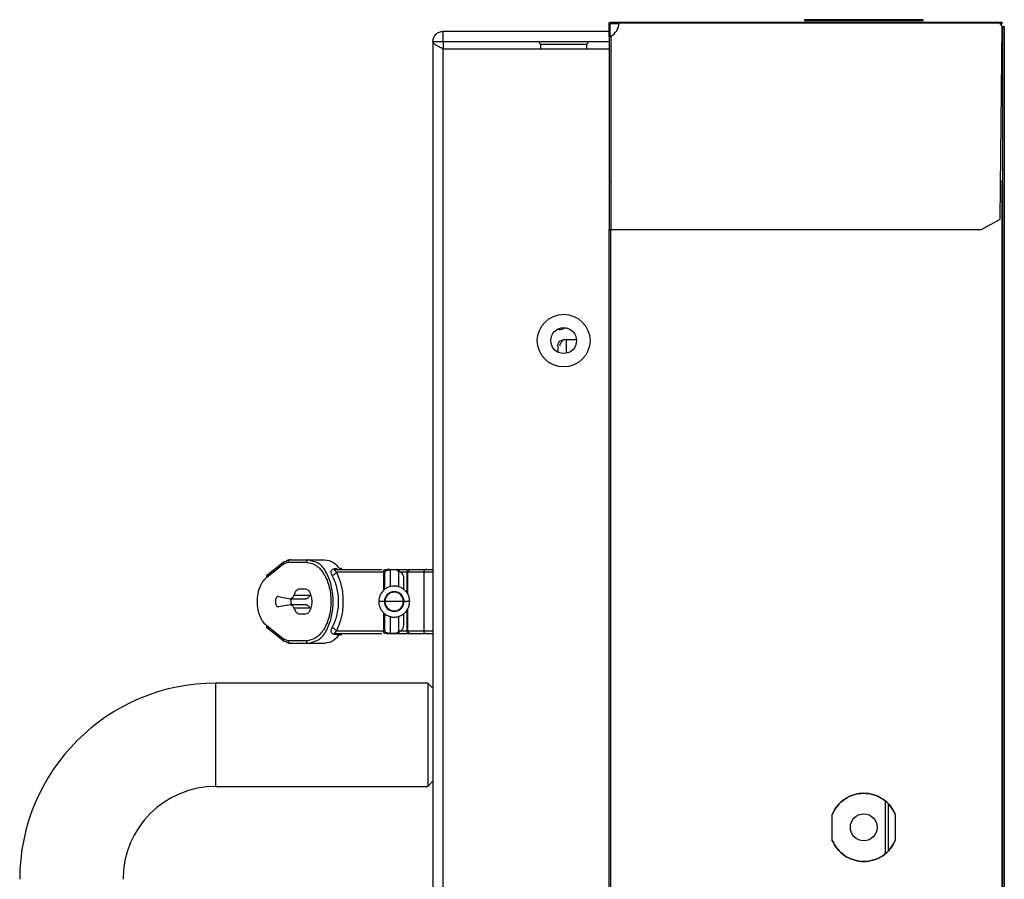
# Model space of a CAD drawing. Header units: millimetres. Extents: x 0 to 1118, y 0 to 864.
# Tile 7 of 69: x 60 to 84, y 451 to 471. Entities that reach past the tile are written whole.
import ezdxf

# ---------------------------------------------------------------- set-up
doc = ezdxf.new("R2010")
doc.units = ezdxf.units.MM

msp = doc.modelspace()

# ---------------------------------------------------------------- linework, layer by layer
at = {"color": 7, "linetype": 'Continuous', "lineweight": 30}
for p, q in [((74.7182, 471.2891), (74.9182, 471.2891)), ((74.7182, 471.2891), (74.7182, 471.2691)), ((74.9182, 471.2691), (74.7182, 471.2691)), ((74.7182, 471.2691), (74.7182, 471.2516)), ((74.9182, 471.2891), (84.1182, 471.2891)), ((74.9182, 471.2688), (84.1186, 471.2688)), ((79.4057, 471.3486), (79.4057, 471.3286)), ((82.2807, 471.3486), (79.4057, 471.3486)), ((79.4057, 471.3286), (82.2807, 471.3286)), ((82.2807, 471.3286), (82.2807, 471.3486)), ((84.1182, 471.2891), (84.1932, 471.2891)), ((84.1932, 471.2691), (84.1182, 471.2691)), ((84.1932, 471.1942), (84.1186, 471.2688)), ((84.1932, 471.2691), (84.1932, 471.2891)), ((84.1932, 471.2516), (84.1932, 471.2691)), ((70.6682, 470.8191), (70.6682, 471.0691)), ((70.6682, 471.0691), (74.6782, 471.0691)), ((74.6782, 471.2491), (74.6982, 471.2491)), ((74.6782, 471.1305), (74.6782, 471.2491)), ((74.6982, 471.1305), (74.6782, 471.1305)), ((74.6782, 470.9399), (74.6782, 471.1305)), ((74.6982, 471.1305), (74.6982, 471.2491)), ((74.6982, 470.9482), (74.6982, 471.1305)), ((74.7007, 471.2341), (74.7007, 470.9488)), ((74.9178, 471.2516), (74.7182, 471.2516)), ((84.1359, 471.2516), (84.1932, 471.2516)), ((84.1432, 466.5192), (84.1932, 471.1942)), ((84.2057, 471.1866), (84.2432, 471.1866)), ((84.2057, 300.9566), (84.2057, 471.1866)), ((84.2432, 471.1866), (84.2432, 300.9566)), ((70.4182, 470.8191), (70.4182, 301.3391)), ((70.4182, 470.8191), (70.6682, 470.8191)), ((70.6682, 470.8191), (70.6682, 470.6423)), ((70.6682, 470.8191), (74.6782, 470.8191)), ((74.6782, 470.9399), (74.6782, 466.2692)), ((74.7182, 470.953), (74.7182, 466.2692)), ((70.6682, 470.6423), (74.6782, 470.6423)), ((70.6682, 301.5159), (70.6682, 470.6423)), ((73.0182, 470.7441), (73.0182, 470.6423)), ((74.1432, 470.6423), (74.1432, 470.7441)), ((84.1932, 467.4341), (84.153, 467.4341)), ((84.1932, 304.7091), (84.1932, 467.4341)), ((83.6932, 466.2692), (84.1432, 466.5192)), ((74.6832, 305.8893), (74.6832, 466.2692)), ((74.7182, 466.2692), (83.6932, 466.2692)), ((74.7182, 305.8893), (74.7182, 466.2692)), ((73.4682, 463.8466), (73.4192, 463.8466)), ((73.4382, 463.4502), (73.4382, 463.301)), ((73.6382, 463.5966), (73.6382, 463.2719)), ((73.8927, 463.5966), (73.6382, 463.5966)), ((66.8199, 458.2249), (66.3935, 457.8852)), ((66.3979, 457.8511), (66.7945, 458.167)), ((66.7945, 458.167), (66.9163, 458.2128)), ((66.9163, 458.2128), (67.3566, 458.2128)), ((66.9694, 458.2753), (67.4096, 458.2753)), ((67.5163, 458.2342), (67.4096, 458.2753)), ((67.4096, 458.2753), (67.7928, 458.2753)), ((68.0801, 458.0378), (69.1832, 458.0378)), ((69.2177, 457.9753), (68.0844, 457.9753)), ((68.2088, 458.0394), (68.2079, 458.0424)), ((69.2557, 457.9753), (69.2177, 457.9753)), ((69.2557, 457.5597), (69.2557, 457.9753)), ((69.308, 458.037), (69.2979, 458.029)), ((69.3807, 458.0351), (69.3807, 458.0378)), ((69.3807, 458.0378), (69.5407, 458.0378)), ((69.3807, 458.0351), (69.5407, 458.0351)), ((69.5407, 458.0378), (69.5407, 458.0351)), ((69.5407, 458.0378), (69.5528, 458.0378)), ((69.5807, 457.9997), (69.5986, 457.9954)), ((69.6097, 457.9948), (69.6097, 457.9944)), ((69.7891, 457.9753), (69.7891, 457.4721)), ((70.2171, 457.9753), (69.8097, 457.9753)), ((69.8518, 458.0378), (69.8671, 458.0378)), ((69.8671, 458.0378), (70.2973, 458.0378)), ((70.1933, 457.9774), (70.1933, 456.5482)), ((69.7057, 457.832), (69.7057, 457.5608)), ((67.3345, 457.5628), (67.1888, 457.5628)), ((66.6788, 457.3871), (66.9634, 457.3325)), ((66.9634, 457.3325), (67.345, 457.3325)), ((67.0523, 457.4168), (67.434, 457.4168)), ((66.9696, 457.1811), (66.6772, 457.1382)), ((67.3512, 457.1811), (66.9696, 457.1811)), ((67.4365, 457.101), (67.0549, 457.101)), ((69.2557, 456.5503), (69.2557, 456.9648)), ((69.7057, 456.9659), (69.7057, 456.6935)), ((69.7891, 457.0517), (69.7891, 456.5503)), ((67.1888, 456.9628), (67.3345, 456.9628)), ((66.3935, 456.6404), (66.8199, 456.3007)), ((66.7945, 456.3586), (66.3979, 456.6745)), ((68.0801, 456.4878), (69.1832, 456.4878)), ((68.0801, 456.4878), (68.0801, 456.4617)), ((68.0844, 456.5503), (69.2177, 456.5503)), ((69.2177, 456.5503), (69.2557, 456.5503)), ((69.5407, 456.4904), (69.3807, 456.4904)), ((69.3807, 456.4878), (69.3807, 456.4904)), ((69.3807, 456.4878), (69.5409, 456.4878)), ((69.5407, 456.4904), (69.5407, 456.4878)), ((69.5986, 456.5302), (69.5807, 456.5259)), ((69.6084, 456.539), (69.6098, 456.5308)), ((69.8097, 456.5503), (70.2171, 456.5503)), ((69.8518, 456.4878), (69.8671, 456.4878)), ((69.8584, 456.4885), (69.861, 456.4884)), ((69.8671, 456.4878), (70.2558, 456.4878)), ((66.9163, 456.3128), (66.7945, 456.3586)), ((67.3566, 456.3128), (66.9163, 456.3128)), ((67.4096, 456.2503), (66.9694, 456.2503)), ((67.4096, 456.2503), (67.5163, 456.2913)), ((67.7928, 456.2503), (67.4096, 456.2503)), ((68.0801, 456.4617), (68.1559, 456.4617)), ((70.2932, 455.2891), (65.1682, 455.2891)), ((65.1682, 452.7891), (65.1682, 455.2891)), ((70.4182, 455.1641), (70.2932, 455.2891)), ((70.2932, 455.2891), (70.2932, 452.7891)), ((70.2932, 452.7891), (70.4182, 452.9141)), ((65.1682, 452.7891), (70.2932, 452.7891)), ((81.3682, 451.171), (81.3682, 452.4222)), ((81.4432, 451.2391), (81.4432, 452.3541)), ((80.0807, 451.4816), (80.0807, 452.1116)), ((81.6057, 452.1116), (81.6057, 451.4816))]:
    msp.add_line(p, q, dxfattribs=at)
at = {"color": 8, "linetype": 'Continuous', "lineweight": 30}
for p, q in [((74.1432, 470.7441), (73.0182, 470.7441)), ((73.4682, 463.8466), (73.4682, 463.8706)), ((69.2177, 457.9753), (69.2177, 457.5273)), ((69.2557, 457.9753), (69.2656, 457.9971)), ((69.3807, 458.0351), (69.38, 457.6196)), ((69.5807, 457.9997), (69.5814, 457.6183)), ((69.7891, 457.9753), (69.6468, 457.9753)), ((69.7891, 457.9753), (69.8097, 457.9753)), ((69.8097, 457.4413), (69.8097, 457.9753)), ((69.2177, 456.998), (69.2177, 456.5503)), ((69.8097, 456.5503), (69.8097, 457.0896)), ((69.38, 456.9038), (69.3807, 456.4904)), ((69.5814, 456.9084), (69.5807, 456.5259)), ((69.6109, 456.5503), (69.7891, 456.5503)), ((69.8097, 456.5503), (69.7891, 456.5503))]:
    msp.add_line(p, q, dxfattribs=at)
at = {"color": 7, "linetype": 'Continuous', "lineweight": 30, "flags": 128}
msp.add_lwpolyline([(74.9182, 471.2891), (74.9182, 471.2887), (74.9182, 471.2876), (74.9182, 471.2857), (74.9182, 471.2832), (74.9182, 471.2801), (74.9182, 471.2766), (74.9182, 471.2728), (74.9182, 471.2688)], dxfattribs=at)
at = {"color": 7, "linetype": 'Continuous', "lineweight": 30}
for centre, radius in [((73.5807, 463.5791), 0.6375), ((73.5807, 463.5791), 0.3125), ((80.8432, 451.7966), 0.325)]:
    msp.add_circle(centre, radius, dxfattribs=at)
for centre, radius, start, end in [((74.5682, 471.2692), 0.35, 295.37693, 359.93571), ((74.7182, 471.2341), 0.0175, 90, 180), ((72.9432, 470.7441), 0.075, 0, 90), ((74.2182, 470.7441), 0.075, 90, 180), ((73.4682, 464.0966), 0.25, 270, 304.38349), ((69.3182, 457.9753), 0.0625, 90, 180), ((69.4807, 457.2628), 0.2386, 0, 180), ((69.4807, 457.2628), 0.225, 360, 180), ((69.4807, 457.2628), 0.2386, 180, 0), ((69.4807, 457.2628), 0.225, 180, 360), ((69.3182, 456.5503), 0.0625, 180, 270), ((65.1682, 450.5391), 4.75, 90, 180), ((65.1682, 450.5391), 2.25, 90, 180)]:
    msp.add_arc(centre, radius, start, end, dxfattribs=at)
for points, knots in [([(74.6782, 471.2491), (74.6787, 471.2537), (74.6796, 471.2628), (74.6867, 471.2749), (74.6972, 471.284), (74.7084, 471.2885), (74.7156, 471.2889), (74.7182, 471.2891)], [0, 0, 0, 0, 0.2171946, 0.4344907, 0.6527533, 0.8720669, 1, 1, 1, 1]), ([(74.6982, 471.2491), (74.6985, 471.2515), (74.699, 471.2563), (74.7029, 471.2626), (74.7086, 471.2671), (74.7141, 471.2689), (74.7173, 471.2691), (74.7182, 471.2691)], [0, 0, 0, 0, 0.2259702, 0.4518306, 0.6807365, 0.9140736, 1, 1, 1, 1]), ([(74.7182, 470.953), (74.7131, 470.9518), (74.7027, 470.9494), (74.6895, 470.9461), (74.6801, 470.9429), (74.6788, 470.9409), (74.6782, 470.9399)], [0, 0, 0, 0, 0.2473547, 0.496442, 0.7473085, 1, 1, 1, 1]), ([(74.7182, 470.953), (74.7156, 470.9518), (74.7105, 470.9494), (74.7039, 470.9461), (74.6992, 470.9429), (74.6985, 470.9409), (74.6982, 470.9399)], [0, 0, 0, 0, 0.2501572, 0.5001111, 0.7500094, 1, 1, 1, 1]), ([(66.8475, 458.2229), (66.8434, 458.2237), (66.8352, 458.2252), (66.8236, 458.2236), (66.8145, 458.2204), (66.8103, 458.2168), (66.8089, 458.2155)], [0, 0, 0, 0, 0.2844543, 0.5689087, 0.853363, 1, 1, 1, 1]), ([(66.9694, 458.2753), (66.9485, 458.2731), (66.9066, 458.2687), (66.8673, 458.2382), (66.8475, 458.2229)], [0, 0, 0, 0, 0.4996319, 1, 1, 1, 1]), ([(67.3566, 458.2128), (67.4287, 458.2008), (67.5726, 458.1768), (67.7356, 458.0116), (67.8401, 457.825), (67.9016, 457.6563), (67.9411, 457.4658), (67.9548, 457.2628), (67.9411, 457.0598), (67.9016, 456.8693), (67.8401, 456.7006), (67.7356, 456.514), (67.5727, 456.3488), (67.4287, 456.3248), (67.3566, 456.3128)], [0, 0, 0, 0, 0.1252067, 0.2501264, 0.3127214, 0.3752247, 0.4376395, 0.499999, 0.5623587, 0.6247737, 0.6872771, 0.7498718, 0.8747918, 1, 1, 1, 1]), ([(67.7928, 458.2753), (67.8675, 458.2634), (67.9966, 458.2428), (68.1086, 458.117), (68.1559, 458.0639)], [0, 0, 0, 0, 0.57814385, 1, 1, 1, 1]), ([(67.9784, 457.897), (67.9694, 457.9165), (67.9556, 457.9464), (67.9539, 457.9851), (67.9616, 458.0124), (67.9784, 458.035), (68.0051, 458.0522), (68.0403, 458.0623), (68.0664, 458.0634), (68.0801, 458.0639)], [0, 0, 0, 0, 0.2552215, 0.3917505, 0.5135412, 0.6382042, 0.7517398, 0.8699533, 1, 1, 1, 1]), ([(67.9784, 457.897), (67.9893, 457.9009), (68.0115, 457.9089), (68.0423, 457.9281), (68.0683, 457.9508), (68.0791, 457.9673), (68.0844, 457.9753)], [0, 0, 0, 0, 0.24480753, 0.49999867, 0.75519058, 1, 1, 1, 1]), ([(68.0844, 457.9753), (68.0664, 457.988), (68.0444, 458.0034), (68.0385, 458.0229), (68.041, 458.0283), (68.0433, 458.0306), (68.0454, 458.0321), (68.0481, 458.0334), (68.0527, 458.0351), (68.0641, 458.0376), (68.0733, 458.0377), (68.0801, 458.0378)], [0, 0, 0, 0, 0.5937674, 0.7207293, 0.7657997, 0.7848432, 0.8022961, 0.820203, 0.8386067, 0.880437, 1, 1, 1, 1]), ([(68.0844, 457.9753), (68.1297, 457.8648), (68.2158, 457.6548), (68.2531, 457.2632), (68.2159, 456.8712), (68.1298, 456.6611), (68.0844, 456.5503)], [0, 0, 0, 0, 0.2630506, 0.4999498, 0.736245, 1, 1, 1, 1]), ([(68.2047, 458.0529), (68.2037, 458.0542), (68.2009, 458.0583), (68.1935, 458.0629), (68.1828, 458.0665), (68.1698, 458.0672), (68.1605, 458.065), (68.1559, 458.0639)], [0, 0, 0, 0, 0.1044048, 0.3117058, 0.5337321, 0.7653885, 1, 1, 1, 1]), ([(68.2275, 458.0378), (68.2149, 458.0388), (68.1899, 458.0409), (68.1671, 458.0563), (68.1559, 458.0639)], [0, 0, 0, 0, 0.5040631, 1, 1, 1, 1]), ([(69.2656, 457.9971), (69.2661, 457.9981), (69.2688, 458.0051), (69.285, 458.0148), (69.3093, 458.025), (69.3318, 458.0308), (69.3557, 458.0344), (69.3727, 458.0349), (69.3807, 458.0351)], [0, 0, 0, 0, 0.0620191, 0.4150298, 0.599039, 0.7538674, 0.8846986, 1, 1, 1, 1]), ([(69.3049, 458.0342), (69.2991, 458.0316), (69.2872, 458.0262), (69.2745, 458.0142), (69.27, 458.0046), (69.2684, 458.0011)], [0, 0, 0, 0, 0.3729187, 0.7679976, 1, 1, 1, 1]), ([(69.3807, 458.0378), (69.3789, 458.0378), (69.3752, 458.0378), (69.3676, 458.0378), (69.3562, 458.0378), (69.3405, 458.0378), (69.3224, 458.0378), (69.3199, 458.0378), (69.3182, 458.0378)], [0, 0, 0, 0, 0.0232747, 0.0475195, 0.1040404, 0.2230669, 0.4770563, 1, 1, 1, 1]), ([(69.6032, 457.9753), (69.6024, 457.9832), (69.6011, 457.9952), (69.5933, 458.0098), (69.5852, 458.0198), (69.5752, 458.0279), (69.5607, 458.0357), (69.5486, 458.037), (69.5407, 458.0378)], [0, 0, 0, 0, 0.2394568, 0.3683607, 0.5, 0.6316393, 0.7605432, 1, 1, 1, 1]), ([(69.5407, 458.0351), (69.5413, 458.0305), (69.5424, 458.0222), (69.5564, 458.01), (69.5721, 458.0033), (69.5807, 457.9997)], [0, 0, 0, 0, 0.3645094, 0.6528059, 1, 1, 1, 1]), ([(69.6032, 457.9753), (69.6023, 457.9825), (69.601, 457.9937), (69.5935, 458.0074), (69.5857, 458.017), (69.5758, 458.0249), (69.5611, 458.0328), (69.5488, 458.0342), (69.5407, 458.0351)], [0, 0, 0, 0, 0.232076, 0.3586569, 0.4893549, 0.6216047, 0.7526541, 1, 1, 1, 1]), ([(69.6109, 457.9753), (69.6101, 457.9832), (69.6089, 457.9952), (69.6017, 458.0098), (69.5942, 458.0198), (69.5849, 458.0279), (69.5714, 458.0357), (69.5601, 458.037), (69.5528, 458.0378)], [0, 0, 0, 0, 0.2394568, 0.3683607, 0.5, 0.6316393, 0.7605432, 1, 1, 1, 1]), ([(69.5528, 458.0378), (69.5598, 458.0378), (69.5755, 458.0378), (69.612, 458.0378), (69.651, 458.0378), (69.6869, 458.0378), (69.7253, 458.0378), (69.763, 458.0378), (69.7848, 458.0378), (69.7949, 458.0378)], [0, 0, 0, 0, 0.16049, 0.3620972, 0.4839912, 0.6063432, 0.7404618, 0.8785236, 1, 1, 1, 1]), ([(69.5807, 457.9997), (69.584, 458.0002), (69.5908, 458.0013), (69.6008, 457.9995), (69.6103, 457.9948), (69.6174, 457.9887), (69.6204, 457.9833), (69.6213, 457.9816)], [0, 0, 0, 0, 0.2018721, 0.4190104, 0.6476689, 0.8825559, 1, 1, 1, 1]), ([(69.5986, 457.9954), (69.6112, 457.9903), (69.638, 457.9792), (69.6706, 457.9463), (69.699, 457.8973), (69.7033, 457.8562), (69.7057, 457.832)], [0, 0, 0, 0, 0.1900921, 0.4054134, 0.6512286, 1, 1, 1, 1]), ([(69.8518, 458.0378), (69.8439, 458.037), (69.8318, 458.0357), (69.8172, 458.0279), (69.8072, 458.0198), (69.7991, 458.0098), (69.7913, 457.9952), (69.79, 457.9832), (69.7891, 457.9753)], [0, 0, 0, 0, 0.23930355, 0.36813294, 0.49971958, 0.63134249, 0.76027984, 1, 1, 1, 1]), ([(69.8086, 457.9753), (69.8089, 457.9802), (69.8095, 457.9892), (69.8145, 458.0032), (69.8238, 458.0176), (69.8368, 458.0289), (69.847, 458.0327), (69.8505, 458.0339)], [0, 0, 0, 0, 0.18896992, 0.35106176, 0.57185422, 0.85466097, 1, 1, 1, 1]), ([(69.8097, 457.9753), (69.8107, 457.9841), (69.8128, 458.0026), (69.8283, 458.0235), (69.8476, 458.0357), (69.8608, 458.0371), (69.8671, 458.0378)], [0, 0, 0, 0, 0.2702613, 0.5624294, 0.7897364, 1, 1, 1, 1]), ([(70.2558, 458.0378), (70.2509, 458.0375), (70.2419, 458.0369), (70.2279, 458.0318), (70.2133, 458.0226), (70.2017, 458.0084), (70.1946, 457.9917), (70.1937, 457.981), (70.1933, 457.9753)], [0, 0, 0, 0, 0.148809, 0.2764423, 0.4502651, 0.6721072, 0.8266249, 1, 1, 1, 1]), ([(70.2613, 458.0378), (70.2586, 458.0378), (70.253, 458.0378), (70.2615, 458.0378), (70.2818, 458.0378), (70.3105, 458.0378), (70.3425, 458.0378), (70.3754, 458.0378), (70.4016, 458.0378), (70.4151, 458.0378), (70.4182, 458.0378)], [0, 0, 0, 0, 0.1459884, 0.2992863, 0.4518146, 0.5957254, 0.7171592, 0.8390916, 0.9624696, 1, 1, 1, 1]), ([(66.3979, 456.6745), (66.3673, 456.7036), (66.3061, 456.7616), (66.2325, 456.8999), (66.1822, 457.0701), (66.1643, 457.2628), (66.1822, 457.4555), (66.2325, 457.6257), (66.3061, 457.7639), (66.3673, 457.822), (66.3979, 457.8511)], [0, 0, 0, 0, 0.1255544, 0.2507184, 0.3755059, 0.4999988, 0.6244916, 0.7492788, 0.8744419, 1, 1, 1, 1]), ([(67.9784, 456.6286), (68.0217, 456.721), (68.0869, 456.8601), (68.1277, 457.0873), (68.1388, 457.2628), (68.1277, 457.4383), (68.0869, 457.6655), (68.0218, 457.8046), (67.9784, 457.897)], [0, 0, 0, 0, 0.2503755, 0.3766797, 0.4999992, 0.6233477, 0.7496318, 1, 1, 1, 1]), ([(69.8557, 457.2628), (69.8536, 457.2931), (69.8494, 457.3528), (69.8173, 457.435), (69.7721, 457.5032), (69.7065, 457.5674), (69.6262, 457.6133), (69.5299, 457.6382), (69.4221, 457.6398), (69.3152, 457.6061), (69.2245, 457.5421), (69.1604, 457.4663), (69.1147, 457.3701), (69.1087, 457.2987), (69.1057, 457.2628)], [0, 0, 0, 0, 0.0771632, 0.1521849, 0.2221942, 0.285062, 0.3849959, 0.45444, 0.5372405, 0.6573493, 0.7334045, 0.8182022, 0.9085284, 1, 1, 1, 1]), ([(66.9995, 457.1911), (66.9971, 457.1985), (66.9923, 457.2133), (66.9883, 457.2383), (66.987, 457.2643), (66.9887, 457.2901), (66.992, 457.3111), (66.9957, 457.3221), (66.9969, 457.3257)], [0, 0, 0, 0, 0.1818182, 0.3636364, 0.5454545, 0.7272727, 0.9090909, 1, 1, 1, 1]), ([(69.1057, 457.2628), (69.1078, 457.2325), (69.112, 457.1728), (69.1442, 457.0906), (69.1894, 457.0223), (69.2549, 456.9582), (69.3353, 456.9123), (69.4316, 456.8874), (69.5393, 456.8858), (69.6462, 456.9195), (69.7369, 456.9835), (69.801, 457.0593), (69.8468, 457.1555), (69.8527, 457.2269), (69.8557, 457.2628)], [0, 0, 0, 0, 0.0771632, 0.1521849, 0.2221942, 0.285062, 0.3849959, 0.45444, 0.5372405, 0.6573493, 0.7334045, 0.8182022, 0.9085284, 1, 1, 1, 1]), ([(69.1057, 457.2628), (69.1078, 457.2325), (69.112, 457.1728), (69.1442, 457.0906), (69.1894, 457.0223), (69.2549, 456.9582), (69.3353, 456.9123), (69.4316, 456.8874), (69.5393, 456.8858), (69.6462, 456.9195), (69.7369, 456.9835), (69.801, 457.0593), (69.8468, 457.1555), (69.8527, 457.2269), (69.8557, 457.2628)], [0, 0, 0, 0, 0.0771632, 0.1521849, 0.2221942, 0.285062, 0.3849959, 0.45444, 0.5372405, 0.6573493, 0.7334045, 0.8182022, 0.9085284, 1, 1, 1, 1]), ([(69.2421, 457.2628), (69.2464, 457.2628), (69.2541, 457.2628), (69.2552, 457.2628), (69.2557, 457.2628)], [0, 0, 0, 0, 0.56, 1, 1, 1, 1]), ([(69.4807, 457.2628), (69.4606, 457.2628), (69.4185, 457.2628), (69.3581, 457.2628), (69.3033, 457.2628), (69.2635, 457.2628), (69.2583, 457.2628), (69.2557, 457.2628)], [0, 0, 0, 0, 0.1712697, 0.3580735, 0.5538408, 0.7837823, 1, 1, 1, 1]), ([(69.7057, 457.2628), (69.7015, 457.2628), (69.6929, 457.2628), (69.6304, 457.2628), (69.555, 457.2628), (69.5047, 457.2628), (69.4807, 457.2628)], [0, 0, 0, 0, 0.27798592, 0.57205847, 0.79607139, 1, 1, 1, 1]), ([(69.7057, 457.2628), (69.7066, 457.2628), (69.708, 457.2628), (69.7159, 457.2628), (69.7194, 457.2628)], [0, 0, 0, 0, 0.56, 1, 1, 1, 1]), ([(68.0801, 456.4617), (68.0665, 456.4622), (68.0406, 456.4632), (68.0054, 456.4734), (67.9781, 456.4903), (67.957, 456.5198), (67.9509, 456.5675), (67.9685, 456.6067), (67.9784, 456.6286)], [0, 0, 0, 0, 0.1292178, 0.2466466, 0.3633849, 0.4872253, 0.7133319, 1, 1, 1, 1]), ([(68.0844, 456.5503), (68.0791, 456.5583), (68.0683, 456.5747), (68.0423, 456.5975), (68.0115, 456.6167), (67.9893, 456.6247), (67.9784, 456.6286)], [0, 0, 0, 0, 0.2448089, 0.5000007, 0.7551921, 1, 1, 1, 1]), ([(68.0801, 456.4878), (68.0733, 456.4879), (68.0641, 456.488), (68.0526, 456.4905), (68.0481, 456.4921), (68.0454, 456.4935), (68.0433, 456.495), (68.041, 456.4973), (68.0385, 456.5027), (68.0444, 456.5222), (68.0664, 456.5376), (68.0844, 456.5503)], [0, 0, 0, 0, 0.119584, 0.1614099, 0.1798083, 0.1977088, 0.2151661, 0.2342137, 0.2792899, 0.4062492, 1, 1, 1, 1]), ([(68.0815, 456.483), (68.0768, 456.4834), (68.0677, 456.484), (68.0576, 456.4862), (68.0516, 456.4884), (68.0484, 456.4902), (68.0464, 456.492), (68.0461, 456.493), (68.0459, 456.4935)], [0, 0, 0, 0, 0.2856586, 0.542363, 0.660536, 0.7738053, 0.8857662, 1, 1, 1, 1]), ([(68.1559, 456.4617), (68.1671, 456.4693), (68.1899, 456.4847), (68.2149, 456.4868), (68.2275, 456.4878)], [0, 0, 0, 0, 0.4959368, 1, 1, 1, 1]), ([(69.273, 456.5257), (69.2737, 456.5179), (69.2752, 456.5026), (69.2899, 456.4951), (69.2971, 456.4915)], [0, 0, 0, 0, 0.50967716, 1, 1, 1, 1]), ([(69.3807, 456.4904), (69.3725, 456.4907), (69.3549, 456.4911), (69.3304, 456.495), (69.308, 456.5011), (69.2869, 456.5097), (69.279, 456.5166), (69.2745, 456.5204)], [0, 0, 0, 0, 0.1438624, 0.3055629, 0.4949942, 0.7183948, 1, 1, 1, 1]), ([(69.3292, 456.4878), (69.3337, 456.4878), (69.3407, 456.4878), (69.3569, 456.4878), (69.3694, 456.4878), (69.3759, 456.4878), (69.3791, 456.4878), (69.3807, 456.4878)], [0, 0, 0, 0, 0.5324678, 0.8138643, 0.9138354, 0.9577271, 1, 1, 1, 1]), ([(69.5407, 456.4904), (69.5488, 456.4914), (69.5611, 456.4928), (69.5758, 456.5007), (69.5857, 456.5086), (69.5935, 456.5182), (69.601, 456.5319), (69.6023, 456.5431), (69.6032, 456.5503)], [0, 0, 0, 0, 0.2473519, 0.3784021, 0.5106514, 0.6413482, 0.7679273, 1, 1, 1, 1]), ([(69.5807, 456.5259), (69.5722, 456.5223), (69.5565, 456.5156), (69.5424, 456.5034), (69.5413, 456.4951), (69.5407, 456.4904)], [0, 0, 0, 0, 0.3441925, 0.6332455, 1, 1, 1, 1]), ([(69.5409, 456.4878), (69.545, 456.488), (69.5533, 456.4885), (69.5639, 456.492), (69.5749, 456.4975), (69.5871, 456.507), (69.5949, 456.5182), (69.5983, 456.5258), (69.5987, 456.527), (69.5992, 456.5281), (69.6005, 456.5318), (69.6026, 456.5393), (69.603, 456.5462), (69.6032, 456.5503)], [0, 0, 0, 0, 0.1263107, 0.253143, 0.3403369, 0.5022225, 0.722093, 0.7505295, 0.7547884, 0.7623585, 0.7873328, 0.8751149, 1, 1, 1, 1]), ([(69.5409, 456.4878), (69.5419, 456.4878), (69.544, 456.4878), (69.5563, 456.4878), (69.5754, 456.4878), (69.6021, 456.4878), (69.634, 456.4878), (69.6682, 456.4878), (69.7027, 456.4878), (69.7365, 456.4878), (69.7691, 456.4878), (69.7998, 456.4878), (69.8279, 456.4878), (69.8418, 456.4878), (69.8489, 456.4878)], [0, 0, 0, 0, 0.0799724, 0.1597834, 0.2463444, 0.3349106, 0.4232237, 0.5090625, 0.5879129, 0.6664444, 0.7460425, 0.825319, 0.911582, 1, 1, 1, 1]), ([(69.6213, 456.544), (69.6204, 456.5422), (69.6174, 456.5369), (69.6103, 456.5308), (69.6008, 456.526), (69.5908, 456.5243), (69.584, 456.5254), (69.5807, 456.5259)], [0, 0, 0, 0, 0.1174427, 0.3523295, 0.5809892, 0.7981285, 1, 1, 1, 1]), ([(69.7057, 456.6935), (69.7031, 456.6686), (69.6986, 456.6262), (69.6689, 456.5771), (69.6363, 456.5455), (69.6107, 456.5351), (69.5986, 456.5302)], [0, 0, 0, 0, 0.36044914, 0.61333341, 0.81793828, 1, 1, 1, 1]), ([(69.7891, 456.5503), (69.7895, 456.5454), (69.7901, 456.5364), (69.7951, 456.5224), (69.8044, 456.5078), (69.8186, 456.4962), (69.8353, 456.4891), (69.8461, 456.4882), (69.8518, 456.4878)], [0, 0, 0, 0, 0.1478998, 0.2747631, 0.4475702, 0.6695325, 0.8250325, 1, 1, 1, 1]), ([(69.8603, 456.4887), (69.8558, 456.4898), (69.8473, 456.4918), (69.8343, 456.499), (69.8223, 456.5098), (69.8139, 456.5235), (69.8093, 456.5372), (69.8088, 456.5458), (69.8085, 456.5503)], [0, 0, 0, 0, 0.1606573, 0.3015598, 0.5068524, 0.7078375, 0.8452076, 1, 1, 1, 1]), ([(69.8671, 456.4878), (69.8598, 456.4886), (69.8487, 456.4899), (69.8354, 456.4977), (69.8262, 456.5058), (69.8188, 456.5158), (69.8117, 456.5303), (69.8105, 456.5424), (69.8097, 456.5503)], [0, 0, 0, 0, 0.2394568, 0.3683607, 0.5, 0.6316393, 0.7605432, 1, 1, 1, 1]), ([(69.8597, 456.4882), (69.8604, 456.4883), (69.8615, 456.4883), (69.8609, 456.4884), (69.8608, 456.4885)], [0, 0, 0, 0, 0.7082167, 1, 1, 1, 1]), ([(70.1933, 456.5503), (70.1936, 456.5454), (70.1942, 456.5364), (70.1992, 456.5224), (70.2085, 456.5079), (70.2227, 456.4963), (70.2394, 456.4891), (70.2501, 456.4882), (70.2558, 456.4878)], [0, 0, 0, 0, 0.1487647, 0.2763699, 0.4501861, 0.6720499, 0.8265927, 1, 1, 1, 1]), ([(70.2613, 456.4878), (70.2586, 456.4878), (70.253, 456.4878), (70.2615, 456.4878), (70.2818, 456.4878), (70.3105, 456.4878), (70.3425, 456.4878), (70.3754, 456.4878), (70.4017, 456.4878), (70.4151, 456.4878), (70.4182, 456.4878)], [0, 0, 0, 0, 0.14599114, 0.29929194, 0.45182307, 0.59573657, 0.71767114, 0.8391069, 0.96298991, 1, 1, 1, 1]), ([(66.8089, 456.31), (66.8103, 456.3088), (66.8145, 456.3052), (66.8236, 456.302), (66.8352, 456.3004), (66.8434, 456.3019), (66.8475, 456.3027)], [0, 0, 0, 0, 0.146637, 0.4310913, 0.7155457, 1, 1, 1, 1]), ([(66.8475, 456.3027), (66.8639, 456.2897), (66.9032, 456.2585), (66.945, 456.2533), (66.9694, 456.2503)], [0, 0, 0, 0, 0.4156263, 1, 1, 1, 1]), ([(68.1559, 456.4617), (68.1085, 456.4085), (67.9965, 456.2827), (67.8674, 456.2622), (67.7928, 456.2503)], [0, 0, 0, 0, 0.422616, 1, 1, 1, 1]), ([(68.1559, 456.4617), (68.1605, 456.4606), (68.1697, 456.4584), (68.1826, 456.4591), (68.1933, 456.4625), (68.2005, 456.467), (68.2032, 456.4708), (68.204, 456.4719)], [0, 0, 0, 0, 0.2382039, 0.4734845, 0.6991523, 0.9100585, 1, 1, 1, 1])]:
    msp.add_open_spline(points, degree=3, knots=knots, dxfattribs=at)
for points in [[(84.1186, 471.2688), (84.1186, 471.2715), (84.1185, 471.2768), (84.1184, 471.2835), (84.1183, 471.2882), (84.1183, 471.2888), (84.1182, 471.2891)], [(70.4182, 470.8191), (70.422, 470.8519), (70.4295, 470.9174), (70.4873, 471), (70.5699, 471.0578), (70.6355, 471.0653), (70.6682, 471.0691)], [(70.6682, 470.6423), (70.6355, 470.6571), (70.5699, 470.6865), (70.4873, 470.7307), (70.4295, 470.7749), (70.422, 470.8044), (70.4182, 470.8191)], [(74.6982, 467.4341), (74.6985, 467.4341), (74.6991, 467.4341), (74.7038, 467.4341), (74.7104, 467.4341), (74.7156, 467.4341), (74.7182, 467.4341)], [(74.6782, 466.2692), (74.6788, 466.2692), (74.68, 466.2692), (74.6893, 466.2692), (74.7025, 466.2692), (74.713, 466.2692), (74.7182, 466.2692)], [(73.4382, 463.4502), (73.4397, 463.4655), (73.4427, 463.4962), (73.4659, 463.5381), (73.4989, 463.5721), (73.5382, 463.5959), (73.5775, 463.6087), (73.6106, 463.6113), (73.6337, 463.6061), (73.6367, 463.5998), (73.6382, 463.5966)], [(73.5574, 463.5744), (73.551, 463.5695), (73.5384, 463.5599), (73.5185, 463.5385), (73.5021, 463.5124), (73.4905, 463.4824), (73.489, 463.4609), (73.4882, 463.4502)], [(66.9163, 458.2128), (66.9171, 458.221), (66.9187, 458.2374), (66.931, 458.258), (66.9485, 458.2725), (66.9624, 458.2744), (66.9694, 458.2753)], [(67.4096, 458.2753), (67.4027, 458.2744), (67.3888, 458.2725), (67.3712, 458.258), (67.359, 458.2374), (67.3574, 458.221), (67.3566, 458.2128)], [(68.0801, 458.0639), (68.0801, 458.0564), (68.0801, 458.0413), (68.0801, 458.039), (68.0801, 458.0378)], [(69.2177, 457.9753), (69.2185, 457.9835), (69.2201, 457.9999), (69.2324, 458.0205), (69.2499, 458.035), (69.2638, 458.0369), (69.2707, 458.0378)], [(66.3979, 457.8511), (66.3972, 457.8554), (66.3958, 457.8641), (66.3972, 457.8765), (66.4011, 457.8875), (66.4077, 457.8967), (66.4164, 457.9036), (66.4269, 457.9078), (66.4386, 457.9093), (66.4468, 457.9078), (66.4509, 457.907)], [(67.1888, 457.5628), (67.1751, 457.5609), (67.1477, 457.557), (67.1096, 457.5263), (67.076, 457.4803), (67.0602, 457.438), (67.0523, 457.4168)], [(67.4935, 457.2628), (67.4911, 457.3021), (67.4863, 457.3807), (67.4495, 457.4799), (67.397, 457.5493), (67.3553, 457.5583), (67.3345, 457.5628)], [(66.6788, 457.3871), (66.6742, 457.3875), (66.665, 457.3882), (66.6515, 457.3825), (66.6389, 457.372), (66.6277, 457.3567), (66.6184, 457.3374), (66.6114, 457.3149), (66.607, 457.2902), (66.6054, 457.2643), (66.6067, 457.2383), (66.6107, 457.2134), (66.6174, 457.1906), (66.6265, 457.1709), (66.6375, 457.1551), (66.65, 457.1441), (66.6635, 457.1377), (66.6727, 457.138), (66.6772, 457.1382)], [(67.0523, 457.4168), (67.0472, 457.4033), (67.037, 457.3763), (67.0149, 457.3484), (66.9897, 457.3315), (66.9722, 457.3322), (66.9634, 457.3325)], [(67.3345, 456.9628), (67.3553, 456.9673), (67.397, 456.9763), (67.4495, 457.0457), (67.4863, 457.1449), (67.4911, 457.2235), (67.4935, 457.2628)], [(67.434, 457.4168), (67.4289, 457.4033), (67.4186, 457.3763), (67.3965, 457.3484), (67.3714, 457.3315), (67.3538, 457.3322), (67.345, 457.3325)], [(66.9696, 457.1811), (66.978, 457.1811), (66.9947, 457.1811), (67.0186, 457.165), (67.0398, 457.1388), (67.0499, 457.1136), (67.0549, 457.101)], [(67.0549, 457.101), (67.0629, 457.0809), (67.0788, 457.0407), (67.1118, 456.9972), (67.149, 456.9682), (67.1755, 456.9646), (67.1888, 456.9628)], [(67.3512, 457.1811), (67.3596, 457.1811), (67.3763, 457.1811), (67.4002, 457.165), (67.4214, 457.1388), (67.4315, 457.1136), (67.4365, 457.101)], [(66.4509, 456.6186), (66.4468, 456.6178), (66.4386, 456.6163), (66.4269, 456.6178), (66.4164, 456.622), (66.4077, 456.6289), (66.4011, 456.6381), (66.3972, 456.6491), (66.3958, 456.6615), (66.3972, 456.6702), (66.3979, 456.6745)], [(69.2707, 456.4878), (69.2638, 456.4887), (69.2499, 456.4906), (69.2324, 456.5051), (69.2201, 456.5257), (69.2185, 456.5421), (69.2177, 456.5503)], [(66.9694, 456.2503), (66.9624, 456.2512), (66.9485, 456.2531), (66.931, 456.2676), (66.9187, 456.2882), (66.9171, 456.3046), (66.9163, 456.3128)], [(67.3566, 456.3128), (67.3574, 456.3046), (67.359, 456.2882), (67.3712, 456.2676), (67.3888, 456.2531), (67.4027, 456.2512), (67.4096, 456.2503)], [(80.0807, 452.1116), (80.1181, 452.1838), (80.1928, 452.3284), (80.3787, 452.492), (80.5999, 452.5976), (80.8432, 452.6336), (81.0866, 452.5976), (81.3078, 452.492), (81.4936, 452.3284), (81.5684, 452.1838), (81.6057, 452.1116)], [(81.6057, 452.1116), (81.5684, 452.1838), (81.4936, 452.3284), (81.3078, 452.492), (81.0866, 452.5976), (80.8432, 452.6336), (80.5999, 452.5976), (80.3787, 452.492), (80.1928, 452.3284), (80.1181, 452.1838), (80.0807, 452.1116)], [(81.6057, 451.4816), (81.5684, 451.4093), (81.4936, 451.2648), (81.3078, 451.1012), (81.0866, 450.9956), (80.8432, 450.9596), (80.5999, 450.9956), (80.3787, 451.1012), (80.1928, 451.2648), (80.1181, 451.4093), (80.0807, 451.4816)], [(80.0807, 451.4816), (80.1181, 451.4093), (80.1928, 451.2648), (80.3787, 451.1012), (80.5999, 450.9956), (80.8432, 450.9596), (81.0866, 450.9956), (81.3078, 451.1012), (81.4936, 451.2648), (81.5684, 451.4093), (81.6057, 451.4816)]]:
    msp.add_open_spline(points, degree=3, dxfattribs=at)
at = {"color": 8, "linetype": 'Continuous', "lineweight": 30}
for points, knots in [([(66.8089, 458.2155), (66.8074, 458.2145), (66.803, 458.2113), (66.7978, 458.2033), (66.7938, 458.1924), (66.7924, 458.18), (66.7938, 458.1713), (66.7945, 458.167)], [0, 0, 0, 0, 0.1080383, 0.3310287, 0.5540191, 0.7770096, 1, 1, 1, 1]), ([(67.5163, 456.2913), (67.5667, 456.304), (67.6896, 456.3348), (67.8257, 456.5214), (67.9192, 456.731), (67.9684, 456.9041), (67.9969, 457.0825), (68.0064, 457.2629), (67.9969, 457.4432), (67.9684, 457.6216), (67.9191, 457.7947), (67.8256, 458.0043), (67.6896, 458.1908), (67.5667, 458.2216), (67.5163, 458.2342)], [0, 0, 0, 0, 0.0995694, 0.2433293, 0.3136759, 0.3794058, 0.4402837, 0.5000386, 0.5597661, 0.6206103, 0.6863766, 0.7567555, 0.9004268, 1, 1, 1, 1]), ([(70.4182, 457.9753), (70.4134, 457.9753), (70.3921, 457.9753), (70.3517, 457.9753), (70.302, 457.9753), (70.258, 457.9753), (70.223, 457.9753), (70.2012, 457.9753), (70.1917, 457.9753), (70.1939, 457.9753), (70.1942, 457.9753)], [0, 0, 0, 0, 0.0454093, 0.2006289, 0.3558485, 0.5110681, 0.6662876, 0.8215072, 0.9767268, 1, 1, 1, 1]), ([(69.2421, 457.2628), (69.215, 457.2628), (69.1582, 457.2628), (69.1111, 457.2628), (69.1108, 457.2628), (69.1107, 457.2628)], [0, 0, 0, 0, 0.3480463, 0.7301111, 1, 1, 1, 1]), ([(69.8507, 457.2628), (69.8521, 457.2628), (69.8583, 457.2628), (69.8169, 457.2628), (69.7508, 457.2628), (69.7194, 457.2628)], [0, 0, 0, 0, 0.128138, 0.585573, 1, 1, 1, 1]), ([(69.2745, 456.5204), (69.2714, 456.5225), (69.2572, 456.5321), (69.2564, 456.5423), (69.2557, 456.5503)], [0, 0, 0, 0, 0.2219015, 1, 1, 1, 1]), ([(70.1942, 456.5503), (70.1939, 456.5503), (70.1917, 456.5503), (70.2012, 456.5503), (70.223, 456.5503), (70.258, 456.5503), (70.302, 456.5503), (70.3517, 456.5503), (70.3921, 456.5503), (70.4134, 456.5503), (70.4182, 456.5503)], [0, 0, 0, 0, 0.023272, 0.1784917, 0.3337115, 0.4889313, 0.6441511, 0.7993708, 0.9545906, 1, 1, 1, 1]), ([(66.7945, 456.3586), (66.7938, 456.3543), (66.7924, 456.3456), (66.7938, 456.3332), (66.7978, 456.3223), (66.803, 456.3143), (66.8074, 456.3111), (66.8089, 456.31)], [0, 0, 0, 0, 0.2229904, 0.4459809, 0.6689713, 0.8919617, 1, 1, 1, 1])]:
    msp.add_open_spline(points, degree=3, knots=knots, dxfattribs=at)

doc.saveas('drawing.dxf')
